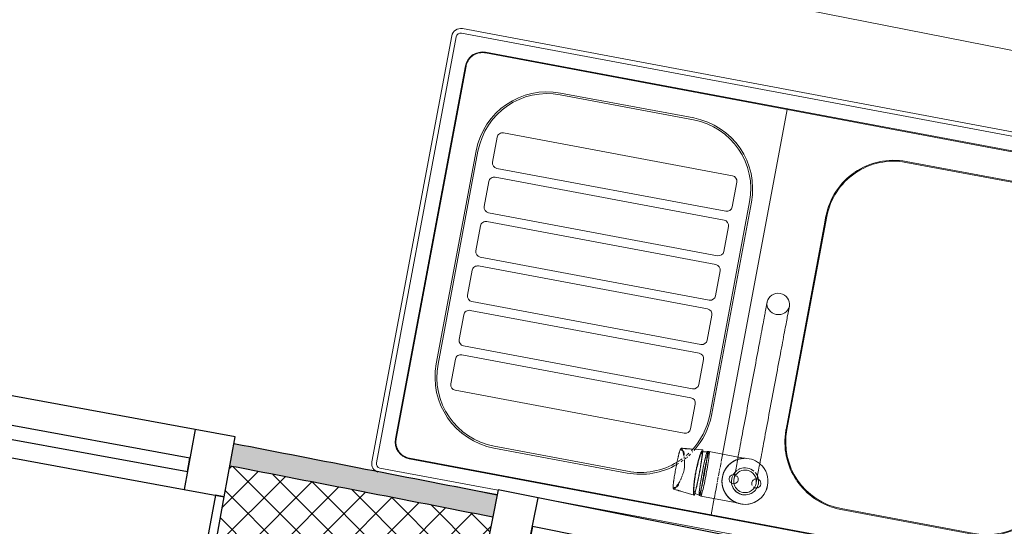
# Model space of a CAD drawing. Header units: millimetres. Extents: x -24070 to 30874, y -36590 to 4541.
# Tile 67 of 91: x 2275 to 3365, y -31427 to -30866. Entities that reach past the tile are written whole.
import ezdxf

# ---------------------------------------------------------------- set-up
doc = ezdxf.new("R2010")
doc.units = ezdxf.units.MM
doc.layers.add('A-GLAZ', color=7, linetype='Continuous', lineweight=25, true_color=0x5c63b1)
for name, color, linetype, lineweight in [('A-WALL', 7, 'Continuous', 25), ('A-WALL-PATT', 7, 'Continuous', 25), ('BATIEMENT', 7, 'Continuous', 18), ('FENETRES', 7, 'Continuous', 25), ('MOBILIER', 7, 'Continuous', 18), ('SANITAIRES', 7, 'Continuous', 18)]:
    doc.layers.add(name, color=color, linetype=linetype, lineweight=lineweight)

# ---------------------------------------------------------------- blocks, each defined once
blk = doc.blocks.new('XXX_VIDE FENETRE - 590-389517-2021_015_1111_DCE_1_50_N0 FINI_PLB_EFS')
at = {"layer": 'A-GLAZ'}
for p, q in [((260.1, -120), (-260.1, -120)), ((-260.1, -120), (-260.1, -135)), ((260.1, -135), (260.1, -120)), ((-260.1, -135), (260.1, -135))]:
    blk.add_line(p, q, dxfattribs=at)
at = {"layer": 'FENETRES'}
for p, q in [((-305.1, 0), (-305.1, -100)), ((-295.1, 0), (-305.1, 0)), ((295.1, 0), (-295.1, 0)), ((-295.1, -100), (-295.1, 0)), ((305.1, 0), (295.1, 0)), ((295.1, 0), (295.1, -100)), ((305.1, -100), (305.1, 0)), ((-305.1, -100), (-295.1, -100)), ((-260.1, -100), (-305.1, -100)), ((-305.1, -100), (-305.1, -167.5)), ((-260.1, -167.5), (-260.1, -100)), ((260.1, -100), (-260.1, -100)), ((260.1, -100), (260.1, -167.5)), ((305.1, -100), (260.1, -100)), ((295.1, -100), (305.1, -100)), ((305.1, -167.5), (305.1, -100)), ((-305.1, -167.5), (-260.1, -167.5)), ((-260.1, -167.5), (260.1, -167.5)), ((260.1, -167.5), (305.1, -167.5))]:
    blk.add_line(p, q, dxfattribs=at)
blk = doc.blocks.new('72_SOUS EVIER - Type A-516873-2021_015_1111_DCE_1_50_N0 FINI_PLB_EFS')
at = {"layer": 'MOBILIER', "color": 8, "true_color": 0x808080}
blk.add_line((-1249.5, -600), (1344.7, -600), dxfattribs=at)
blk = doc.blocks.new('B02_ARC_rvt-1-2021_015_1111_DCE_1_50_N0 FINI_PLB_EFS')
at = {"layer": 'A-WALL-PATT', "lineweight": 5, "true_color": 0xdadada}
h = blk.add_hatch(color=254, dxfattribs=at)
h.paths.add_polyline_path([(7067.4, -32330), (7073.1, -32305.6), (6944.2, -32275.8), (6938.6, -32300.2), (7008.6, -32316.3)])
h.paths.add_polyline_path([(6343.7, -32164.3), (6349.3, -32139.9), (6060.8, -32075.1), (6055.4, -32099.5), (6335.6, -32162.5)])
h.paths.add_polyline_path([(5459.5, -31967.9), (5464.9, -31943.5), (5175.9, -31880.8), (5170.7, -31905.2), (5451.7, -31966.2)])
h.paths.add_polyline_path([(4573.9, -31777.9), (4579.2, -31753.5), (4289.7, -31692.8), (4284.7, -31717.3), (4566.3, -31776.3)])
h.paths.add_polyline_path([(3687, -31594.3), (3692, -31569.8), (3576.1, -31546.3), (3571.3, -31570.9), (3659.8, -31588.8)])
h.paths.add_polyline_path([(3471.3, -31550.7), (3476.1, -31526.2), (3402.2, -31511.3), (3397.3, -31535.8), (3470, -31550.4)])
h.paths.add_polyline_path([(2798.8, -31417.1), (2803.6, -31392.6), (2512.2, -31335.9), (2507.7, -31360.5), (2791.6, -31415.7)])
h.paths.add_polyline_path([(1908.3, -31246.1), (1912.8, -31221.5), (1623.3, -31167.3), (1618.8, -31191.9), (1901.3, -31244.8)])
h.paths.add_polyline_path([(1018.6, -31081.8), (1023.1, -31057.3), (732.1, -31005), (727.7, -31029.6), (1012, -31080.6)])
h.paths.add_polyline_path([(126.8, -30923.8), (131.1, -30899.2), (22.2, -30880.4), (18, -30905), (120.4, -30922.7)])
h.paths.add_polyline_path([(-51, -30893.1), (-46.8, -30868.5), (-160.3, -30849), (-164.5, -30873.7), (-52.9, -30892.8)])
h.paths.add_polyline_path([(-766.2, -30772.2), (-762, -30747.6), (-1053.8, -30699.5), (-1057.8, -30724.2), (-772.3, -30771.2)])
h.paths.add_polyline_path([(-1660.2, -30627.1), (-1656.2, -30602.4), (-1948.4, -30556.4), (-1952.2, -30581.1), (-1666.1, -30626.1)])
h.paths.add_polyline_path([(-2555.3, -30488.3), (-2551.5, -30463.6), (-2843.9, -30419.7), (-2847.5, -30444.4), (-2560.9, -30487.5)])
h.paths.add_polyline_path([(-3451.3, -30356), (-3447.7, -30331.3), (-3740.4, -30289.5), (-3743.9, -30314.3), (-3456.6, -30355.3)])
h.paths.add_polyline_path([(-4348.3, -30230.2), (-4344.8, -30205.4), (-4454.3, -30190.5), (-4457.6, -30215.3), (-4353.3, -30229.5)])
h.paths.add_polyline_path([(-4527, -30205.9), (-4523.7, -30181.1), (-4637.9, -30165.7), (-4641.1, -30190.5), (-4527.2, -30205.9)])
h.paths.add_polyline_path([(-5246.1, -30110.8), (-5242.8, -30086), (-5536.1, -30048.4), (-5539.2, -30073.2), (-5250.9, -30110.2)])
h.paths.add_polyline_path([(-6144.8, -29997.9), (-6141.7, -29973.1), (-6435.3, -29937.6), (-6438.2, -29962.4), (-6149.3, -29997.3)])
h.paths.add_polyline_path([(-7044.2, -29891.4), (-7041.3, -29866.6), (-7335.1, -29833.2), (-7337.9, -29858.1), (-7048.5, -29890.9)])
h.paths.add_polyline_path([(-7944.4, -29791.4), (-7941.7, -29766.6), (-8235.8, -29735.4), (-8238.3, -29760.2), (-7948.4, -29791)])
h.paths.add_polyline_path([(-8845.3, -29697.9), (-8842.8, -29673.1), (-8952.7, -29662.1), (-8955.2, -29687), (-8849.1, -29697.6)])
h.paths.add_polyline_path([(-9024.8, -29680.1), (-9022.4, -29655.2), (-9137, -29643.9), (-9139.4, -29668.8), (-9028.6, -29679.7)])
h.paths.add_polyline_path([(-9746.9, -29610.9), (-9744.5, -29586), (-10039, -29559), (-10041.2, -29583.9), (-9750.3, -29610.6)])
h.paths.add_polyline_path([(-10649, -29530.4), (-10646.8, -29505.5), (-10941.5, -29480.6), (-10943.5, -29505.5), (-10652.2, -29530.1)])
h.paths.add_polyline_path([(-11551.7, -29456.3), (-11549.7, -29431.4), (-11844.5, -29408.7), (-11846.4, -29433.6), (-11554.7, -29456.1)])
h.paths.add_polyline_path([(-12454.9, -29388.8), (-12453.1, -29363.9), (-12748.1, -29343.2), (-12749.7, -29368.2), (-12457.6, -29388.6)])
h.paths.add_polyline_path([(-13358.6, -29327.8), (-13356.9, -29302.8), (-13378.9, -29301.4), (-13380.5, -29326.4), (-13361, -29327.6)])
at = {"layer": 'A-WALL-PATT', "lineweight": 18}
h = blk.add_hatch(dxfattribs=at)
h.set_pattern_fill('FP_1', color=256, style=0, pattern_type=2)
h.set_pattern_definition([(45, (0, 0), (-17.67767, 17.67767), []), (135, (0, 0), (-17.67767, -17.67767), [])])
h.paths.add_polyline_path([(7036.9, -32461.5), (7067.4, -32330), (6938.6, -32300.2), (6908.5, -32431.8), (7003, -32453.6)])
h.paths.add_polyline_path([(6313.7, -32295.9), (6343.7, -32164.3), (6055.4, -32099.5), (6026.3, -32231.3), (6313.3, -32295.8)])
h.paths.add_polyline_path([(5430.4, -32099.8), (5459.5, -31967.9), (5170.7, -31905.2), (5142.5, -32037.3), (5430.1, -32099.7)])
h.paths.add_polyline_path([(4545.8, -31910), (4573.9, -31777.9), (4284.7, -31717.3), (4257.5, -31849.6), (4545.4, -31909.9)])
h.paths.add_polyline_path([(3659.8, -31726.6), (3687, -31594.3), (3571.3, -31570.9), (3545.1, -31703.3), (3647.1, -31724)])
h.paths.add_polyline_path([(3445.1, -31683.1), (3471.3, -31550.7), (3397.3, -31535.8), (3371.1, -31668.2), (3434.3, -31680.9)])
h.paths.add_polyline_path([(2772.5, -31549.5), (2798.8, -31417.1), (2507.7, -31360.5), (2483.4, -31493.3), (2772.2, -31549.5)])
h.paths.add_polyline_path([(1884, -31378.9), (1908.3, -31246.1), (1618.8, -31191.9), (1594.4, -31324.7), (1883.3, -31378.7)])
h.paths.add_polyline_path([(994.2, -31214.6), (1018.6, -31081.8), (727.7, -31029.6), (704.3, -31162.5), (993.9, -31214.6)])
h.paths.add_polyline_path([(103.4, -31056.8), (126.8, -30923.8), (-164.5, -30873.7), (-186.9, -31006.8), (103, -31056.7)])
h.paths.add_polyline_path([(-788.7, -30905.3), (-766.2, -30772.2), (-1057.8, -30724.2), (-1079.3, -30857.4), (-789, -30905.3)])
h.paths.add_polyline_path([(-1681.7, -30760.3), (-1660.2, -30627.1), (-1952.2, -30581.1), (-1972.7, -30714.5), (-1682, -30760.3)])
h.paths.add_polyline_path([(-2575.8, -30621.8), (-2555.3, -30488.3), (-2847.5, -30444.4), (-2867.1, -30578), (-2576.1, -30621.7)])
h.paths.add_polyline_path([(-3470.9, -30489.6), (-3451.3, -30356), (-3743.9, -30314.3), (-3762.5, -30448), (-3471.1, -30489.6)])
h.paths.add_polyline_path([(-4366.9, -30363.9), (-4348.3, -30230.2), (-4641.1, -30190.5), (-4658.8, -30324.4), (-4367.1, -30363.9)])
h.paths.add_polyline_path([(-5263.7, -30244.6), (-5246.1, -30110.8), (-5539.2, -30073.2), (-5555.9, -30207.2), (-5264, -30244.6)])
h.paths.add_polyline_path([(-6161.5, -30131.8), (-6144.8, -29997.9), (-6438.2, -29962.4), (-6453.9, -30096.5), (-6161.7, -30131.8)])
h.paths.add_polyline_path([(-7060, -30025.5), (-7044.2, -29891.4), (-7337.9, -29858.1), (-7352.6, -29992.3), (-7060.2, -30025.5)])
h.paths.add_polyline_path([(-7959.2, -29925.6), (-7944.4, -29791.4), (-8238.3, -29760.2), (-8252, -29894.5), (-7959.4, -29925.6)])
h.paths.add_polyline_path([(-8859.1, -29832.2), (-8845.3, -29697.9), (-9139.4, -29668.8), (-9152.3, -29803.2), (-8859.3, -29832.2)])
h.paths.add_polyline_path([(-9759.7, -29745.3), (-9746.9, -29610.9), (-10041.2, -29583.9), (-10053, -29718.4), (-9759.8, -29745.3)])
h.paths.add_polyline_path([(-10660.9, -29664.9), (-10649, -29530.4), (-10943.5, -29505.5), (-10954.4, -29640.1), (-10661, -29664.9)])
h.paths.add_polyline_path([(-11562.6, -29590.9), (-11551.7, -29456.3), (-11846.4, -29433.6), (-11856.3, -29568.2), (-11562.7, -29590.9)])
h.paths.add_polyline_path([(-12464.9, -29523.4), (-12455, -29388.8), (-12749.7, -29368.2), (-12758.7, -29502.9), (-12465, -29523.4)])
h.paths.add_polyline_path([(-13367.6, -29462.5), (-13358.6, -29327.8), (-13405.4, -29324.8), (-13413.8, -29459.5), (-13367.7, -29462.5)])
at = {"layer": 'A-WALL'}
blk.add_arc((-21392, -154971), 125899.8, 78.922131, 79.057072, dxfattribs=at)
at = {"layer": 'BATIEMENT', "lineweight": 25}
blk.add_arc((-21392, -154971), 125924.8, 78.922103, 79.05718, dxfattribs=at)
at = {"layer": 'FENETRES', "lineweight": 18}
for p, rotation in [((2183.3, -31437.8), 169.6030480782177), ((3071.4, -31610.6), 168.7797790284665)]:
    blk.add_blockref('XXX_VIDE FENETRE - 590-389517-2021_015_1111_DCE_1_50_N0 FINI_PLB_EFS', p, dxfattribs=dict(at, rotation=rotation))
at = {"layer": 'MOBILIER', "lineweight": 18, "rotation": 168.8099662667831}
blk.add_blockref('72_SOUS EVIER - Type A-516873-2021_015_1111_DCE_1_50_N0 FINI_PLB_EFS', (2224.7, -31284.8), dxfattribs=at)
blk = doc.blocks.new('BC_Generic_Sink_LOD400 - Generic Sink - 800 x 500 x 140-732738-2021_015_1111_DCE_1_50_N0 FINI_PLB_EFS')
at = {"layer": 'SANITAIRES', "color": 160, "true_color": 0x3333ff}
for p, q in [((-400, -240), (-400, 240)), ((-390, 250), (-253.5, 250)), ((256.9, 250), (319.6, 250)), ((400, 240), (400, -240)), ((20, 209.2), (20, 201.7)), ((20, 201.3), (20, 198.8)), ((20, 198.8), (20, 192.5)), ((120, 200), (270, 200)), ((-120, 196), (-270, 196)), ((20, 191.6), (20, 190.2)), ((20, 189.8), (20, 185.5)), ((20, 184.5), (20, 180.2)), ((20, 179.9), (20, 178.2)), ((20, 177.8), (20, 176)), ((20, 174.9), (20, 171.2)), ((20, 171.2), (20, 169.3)), ((20, 168.3), (20, 160.8)), ((-346, 120), (-346, -120)), ((-44, -113.5), (-44, 120)), ((40, -120), (40, 120)), ((350, 120), (350, -120)), ((-44, -120), (-44, -113.8)), ((-270, -196), (-120, -196)), ((270, -200), (120, -200)), ((390, -250), (-390, -250))]:
    blk.add_line(p, q, dxfattribs=at)
at = {"layer": 'SANITAIRES', "color": 5, "true_color": 0x0000ff}
for p, q in [((-400, -240), (-400, 240)), ((-395, 240), (-395, -240)), ((-390, 250), (-253.5, 250)), ((225, 245), (-390, 245)), ((390, 245), (256.8, 245)), ((256.9, 250), (319.6, 250)), ((395, -240), (395, 240)), ((400, 240), (400, -240)), ((-360, 229), (360, 229)), ((20, 228.2), (-360, 228.2)), ((360, 228.3), (20, 228.2)), ((20, 228.2), (20, 209.7)), ((-379, 210), (-379, -210)), ((-378.2, 210), (-378.2, -210)), ((378.3, -210), (378.3, 210)), ((379, -210), (379, 210)), ((270, 198), (120, 198)), ((-270, 195), (-120, 195)), ((20, 160.3), (20, -228.2)), ((-345, -120), (-345, 120)), ((-45, 120), (-45, -120)), ((42, 120), (42, -120)), ((348, -120), (348, 120)), ((-120, -195), (-270, -195)), ((120, -198), (270, -198)), ((-360, -228.2), (20, -228.2)), ((20, -228.2), (360, -228.3)), ((-360, -229), (360, -229)), ((-390, -245), (390, -245)), ((390, -250), (-390, -250))]:
    blk.add_line(p, q, dxfattribs=at)
at = {"layer": 'SANITAIRES', "color": 171, "true_color": 0x5b5bff}
for p, q in [((66, 145), (324, 145)), ((60, 111), (60, 139)), ((330, 139), (330, 111)), ((324, 105), (66, 105)), ((60, 61), (60, 89)), ((66, 95), (324, 95)), ((330, 89), (330, 61)), ((324, 55), (66, 55)), ((66, 45), (324, 45)), ((60, 11), (60, 39)), ((330, 39), (330, 11)), ((324, 5), (66, 5)), ((66, -5), (324, -5)), ((60, -39), (60, -11)), ((330, -11), (330, -39)), ((324, -45), (66, -45)), ((60, -89), (60, -61)), ((66, -55), (324, -55)), ((330, -61), (330, -89)), ((324, -95), (66, -95)), ((66, -105), (324, -105)), ((60, -139), (60, -111)), ((330, -111), (330, -139)), ((324, -145), (66, -145))]:
    blk.add_line(p, q, dxfattribs=at)
at = {"layer": 'SANITAIRES', "color": 160, "true_color": 0x3333ff}
for centre, radius, start, end in [((-390, 240), 10, 90, 180), ((390, 240), 10, 0, 81.8829), ((-360, 210), 18.2, 90, 180), ((-10, 185), 15, 18.968, 135), ((120, 120), 80, 90, 131.1221), ((270, 120), 80, 360, 90), ((-270, 120), 76, 112.9773, 134.8532), ((-270, 120), 76, 90, 112.5), ((-120, 120), 76, 66.7913, 90), ((-120, 120), 76, 45, 66.3441), ((-10, 185), 15, 137.9188, 163.0133), ((-10, 185), 15, 198.968, 214.0503), ((-10, 185), 15, 325.9539, 343.0133), ((120, 120), 80, 136.1344, 136.7459), ((120, 120), 80, 135, 135.7204), ((120, 120), 78, 135.1834, 136.915), ((120, 120), 78, 133.1075, 134.6171), ((-270, 120), 76, 135.1468, 157.0227), ((-120, 120), 76, 22.8109, 44.4571), ((120, 120), 80, 146.5919, 147.2107), ((120, 120), 78, 143.3418, 144.0454), ((120, 120), 78, 142.4707, 143.086), ((120, 120), 80, 148.5838, 180), ((-270, 120), 76, 157.5, 180), ((-120, 120), 76, 0.9493, 22.5), ((-120, 120), 76, 360, 0.7458), ((-270, -120), 76, 180, 202.5), ((-120, -120), 76, 337.5, 0), ((120, -120), 80, 180, 270), ((270, -120), 80, 270, 360), ((-270, -120), 76, 202.9773, 224.8532), ((-120, -120), 76, 315.1659, 337.1583), ((-270, -120), 76, 225.1468, 247.0227), ((-120, -120), 76, 270, 315), ((-270, -120), 76, 247.5, 270), ((-360, -210), 18.2, 180, 270), ((-390, -240), 10, 180, 270), ((390, -240), 10, 270, 360)]:
    blk.add_arc(centre, radius, start, end, dxfattribs=at)
at = {"layer": 'SANITAIRES', "color": 5, "true_color": 0x0000ff}
for centre, radius, start, end in [((-390, 240), 10, 90, 180), ((-390, 240), 5, 90, 180), ((390, 240), 5, 0, 90), ((390, 240), 10, 0, 81.8829), ((-360, 210), 19, 90, 180), ((360, 210), 19, 360, 90), ((120, 120), 78, 90, 132.3232), ((270, 120), 78, 360, 90), ((-270, 120), 75, 90, 180), ((-120, 120), 75, 360, 90), ((120, 120), 78, 141.0944, 142.0522), ((120, 120), 78, 146.9076, 180), ((-270, -120), 75, 180, 270), ((-120, -120), 75, 270, 0), ((120, -120), 78, 180, 270), ((270, -120), 78, 270, 360), ((-360, -210), 19, 180, 270), ((360, -210), 19, 270, 360), ((-390, -240), 10, 180, 270), ((-390, -240), 5, 180, 270), ((390, -240), 10, 270, 360), ((390, -240), 5, 270, 360)]:
    blk.add_arc(centre, radius, start, end, dxfattribs=at)
at = {"layer": 'SANITAIRES', "color": 171, "true_color": 0x5b5bff}
for centre, radius, start, end in [((-10, 185), 15, 45, 135), ((-10, 185), 15, 165.9328, 180), ((-10, 185), 15, 137.9188, 163.0133), ((-10, 185), 15, 18.968, 45), ((-10, 185), 15, 14.2333, 18.968), ((-10, 185), 15, 0.0023, 13.7395), ((-10, 185), 15, 180.0023, 193.7395), ((-10, 185), 15, 195, 198.968), ((-10, 185), 15, 198.968, 214.0503), ((-10, 185), 15, 214.0503, 231.5145), ((-10, 185), 15, 317.9188, 325.9539), ((-10, 185), 15, 325.9539, 343.0133), ((-10, 185), 15, 345.9328, 0), ((120, 120), 80, 131.9792, 132.4542), ((120, 120), 80, 131.1221, 131.6237), ((-10, 185), 15, 240, 270), ((-10, 185), 15, 270.0023, 302.8352), ((-10, 185), 15, 302.9121, 305.4813), ((-10, 185), 15, 308.49, 315), ((120, 120), 80, 142.6255, 144.5798), ((120, 120), 80, 140.4291, 141.3899), ((120, 120), 80, 138.7754, 139.9151), ((66, 139), 6, 90, 180), ((324, 139), 6, 0, 90), ((66, 111), 6, 180, 270), ((324, 111), 6, 270, 0), ((66, 89), 6, 90, 180), ((324, 89), 6, 0, 90), ((66, 61), 6, 180, 270), ((324, 61), 6, 270, 0), ((66, 39), 6, 90, 180), ((324, 39), 6, 0, 90), ((66, 11), 6, 180, 270), ((324, 11), 6, 270, 0), ((66, -11), 6, 90, 180), ((324, -11), 6, 0, 90), ((66, -39), 6, 180, 270), ((324, -39), 6, 270, 0), ((66, -61), 6, 90, 180), ((324, -61), 6, 0, 90), ((66, -89), 6, 180, 270), ((324, -89), 6, 270, 315), ((324, -89), 6, 315, 0), ((66, -111), 6, 90, 180), ((324, -111), 6, 0, 90), ((66, -139), 6, 180, 270), ((324, -139), 6, 270, 0)]:
    blk.add_arc(centre, radius, start, end, dxfattribs=at)
at = {"layer": 'SANITAIRES', "color": 171, "true_color": 0x7b7bff}
for start, end in [(165.9328, 180), (14.2333, 18.968), (0.0023, 13.7395), (180.0023, 193.7395), (195, 198.968), (214.0503, 231.5145), (317.9188, 325.9539), (345.9328, 360), (240, 270), (270.0023, 302.8352), (302.9121, 305.4813), (308.49, 315)]:
    blk.add_arc((-10, 185), 15, start, end, dxfattribs=at)
at = {"layer": 'SANITAIRES', "color": 160, "true_color": 0x3333ff}
for points in [[(371.4, 224.3), (369.8, 225.6), (366.2, 227.6), (362.1, 228.3), (360, 228.3)], [(378.3, 210), (378.3, 211.4), (378, 214.1), (376.7, 218), (375.2, 220.4), (374.3, 221.4)], [(374.3, -221.4), (375.2, -220.4), (375.9, -219.2), (376.5, -217.9)], [(376.5, -217.9), (376.8, -217.3), (377.3, -216.1), (377.7, -214.8), (377.9, -214.1)], [(377.9, -214.1), (378.2, -212.8), (378.3, -211.4), (378.3, -210)], [(360, -228.3), (361.4, -228.3), (364.1, -228), (366.7, -227.1), (368, -226.5)], [(368, -226.5), (369.2, -225.9), (370.4, -225.2), (371.4, -224.3)]]:
    blk.add_open_spline(points, degree=3, dxfattribs=at)
at = {"layer": 'SANITAIRES', "color": 5, "true_color": 0x0000ff}
for points in [[(374.3, 221.4), (373.5, 222.5), (372.5, 223.5), (371.4, 224.3)], [(371.4, -224.3), (372.5, -223.5), (373.5, -222.5), (374.3, -221.4)]]:
    blk.add_open_spline(points, degree=3, dxfattribs=at)
blk = doc.blocks.new('POR_Okyris_D0580_BIM_FR - Type1-752642-2021_015_1111_DCE_1_50_N0 FINI_PLB_EFS')
at = {"layer": 'SANITAIRES'}
for p, q in [((45, 25), (6.5, 25)), ((47, 24.7), (45, 25)), ((47, 24.4), (51.1, 23.7)), ((51.1, 23.7), (52.6, 23.2)), ((75.7, 23.1), (52.6, 25.5)), ((12.3, -25), (45, -25)), ((45, -25), (47, -24.7)), ((47, -24.4), (51.1, -23.7)), ((51.1, -23.7), (52.6, -23.2)), ((52.6, -25.5), (75.7, -23.1)), ((-12.5, -190.1), (-12.5, -199.8)), ((12.5, -199.8), (12.5, -190.1))]:
    blk.add_line(p, q, dxfattribs=at)
at = {"layer": 'SANITAIRES', "color": 250, "true_color": 0x333333}
for p, q in [((73.6, 20.4), (73.3, 20.1)), ((75.2, 21), (74.8, 20.9)), ((74.8, -20.9), (75.2, -21)), ((6.5, -25), (12.1, -25))]:
    blk.add_line(p, q, dxfattribs=at)
at = {"layer": 'SANITAIRES', "flags": 128}
for points in [[(64.5, 24.3), (65.6, 24.1), (66.8, 24), (67.9, 23.9), (69, 23.8), (70.2, 23.7), (71.3, 23.5), (72.4, 23.4), (73.6, 23.3), (74.7, 23.2), (75.8, 23.1)], [(73.3, 20.1), (72.9, 19.8), (72.6, 19.5), (72.4, 19.1), (72.1, 18.7), (71.9, 18.2), (71.8, 17.8), (71.7, 17.3), (71.6, 16.9), (71.5, 16.4)], [(74.8, 20.9), (74.4, 20.8), (74, 20.6), (73.6, 20.4)], [(76.9, 21.1), (76.5, 21.1), (76, 21.1), (75.6, 21), (75.2, 21)], [(76.8, 21.7), (76.8, 21.4), (76.9, 21.1)], [(76.9, 21.1), (77.1, 20), (77.3, 19)], [(77.3, 19), (77.3, 18.9), (77.3, 18.8)], [(-12.5, 0), (-12.5, -0.1), (-12.5, -0.3), (-12.5, -0.7), (-12.5, -1.3), (-12.5, -2), (-12.5, -2.8), (-12.5, -3.8), (-12.5, -5), (-12.5, -6.3), (-12.5, -7.7), (-12.5, -9.3), (-12.5, -11.1), (-12.5, -13), (-12.5, -15), (-12.5, -17.1), (-12.5, -19.4), (-12.5, -21.8), (-12.5, -24.3), (-12.5, -27), (-12.5, -29.7), (-12.5, -32.6), (-12.5, -35.6), (-12.5, -38.6), (-12.5, -41.8), (-12.5, -45.1), (-12.5, -48.4), (-12.5, -51.8), (-12.5, -55.3), (-12.5, -58.9), (-12.5, -62.5), (-12.5, -66.2), (-12.5, -69.9), (-12.5, -73.7), (-12.5, -77.5), (-12.5, -81.3), (-12.5, -85.2), (-12.5, -89.1), (-12.5, -93), (-12.5, -96.9), (-12.5, -100.9), (-12.5, -104.8), (-12.5, -108.7), (-12.5, -112.6), (-12.5, -116.4), (-12.5, -120.3), (-12.5, -124.1), (-12.5, -127.8), (-12.5, -131.5), (-12.5, -135.2), (-12.5, -138.8), (-12.5, -142.3), (-12.5, -145.8), (-12.5, -149.2), (-12.5, -152.5), (-12.5, -155.7), (-12.5, -158.8), (-12.5, -161.8), (-12.5, -164.7), (-12.5, -167.6), (-12.5, -170.3), (-12.5, -172.9), (-12.5, -175.3), (-12.5, -177.7), (-12.5, -179.9), (-12.5, -182), (-12.5, -183.9), (-12.5, -185.7), (-12.5, -187.4), (-12.5, -189), (-12.5, -190.1)], [(12.5, -190.1), (12.5, -188.7), (12.5, -187.1), (12.5, -185.4), (12.5, -183.6), (12.5, -181.6), (12.5, -179.5), (12.5, -177.2), (12.5, -174.9), (12.5, -172.4), (12.5, -169.8), (12.5, -167), (12.5, -164.2), (12.5, -161.3), (12.5, -158.2), (12.5, -155.1), (12.5, -151.8), (12.5, -148.5), (12.5, -145.1), (12.5, -141.7), (12.5, -138.1), (12.5, -134.5), (12.5, -130.8), (12.5, -127.1), (12.5, -123.4), (12.5, -119.6), (12.5, -115.7), (12.5, -111.8), (12.5, -108), (12.5, -104), (12.5, -100.1), (12.5, -96.2), (12.5, -92.3), (12.5, -88.4), (12.5, -84.5), (12.5, -80.6), (12.5, -76.8), (12.5, -73), (12.5, -69.2), (12.5, -65.5), (12.5, -61.8), (12.5, -58.2), (12.5, -54.6), (12.5, -51.2), (12.5, -47.8), (12.5, -44.4), (12.5, -41.2), (12.5, -38), (12.5, -35), (12.5, -32), (12.5, -29.2), (12.5, -26.5), (12.5, -23.8), (12.5, -21.3), (12.5, -19), (12.5, -16.7), (12.5, -14.6), (12.5, -12.6), (12.5, -10.7), (12.5, -9), (12.5, -7.5), (12.5, -6), (12.5, -4.7), (12.5, -3.6), (12.5, -2.6), (12.5, -1.8), (12.5, -1.1), (12.5, -0.6), (12.5, -0.3), (12.5, -0.1), (12.5, 0)], [(71.5, -16.4), (71.6, -16.9), (71.7, -17.3), (71.8, -17.8), (71.9, -18.2), (72.1, -18.7), (72.4, -19.1), (72.6, -19.5), (72.9, -19.8), (73.3, -20.1)], [(73.3, -20.1), (73.6, -20.4), (74, -20.6), (74.4, -20.8), (74.8, -20.9)], [(75.2, -21), (75.6, -21), (76, -21.1), (76.5, -21.1), (76.9, -21.1)], [(76.9, -21.1), (76.8, -21.4), (76.8, -21.7)], [(77.3, -19), (77.1, -20), (76.9, -21.1)], [(77.3, -18.8), (77.3, -18.9), (77.3, -19)], [(75.8, -23.1), (74.7, -23.2), (73.6, -23.3), (72.4, -23.4), (71.3, -23.5), (70.2, -23.7), (69, -23.8), (67.9, -23.9), (66.8, -24), (65.6, -24.1), (64.5, -24.3)]]:
    blk.add_lwpolyline(points, dxfattribs=at)
at = {"layer": 'SANITAIRES'}
for start, end in [(0, 180), (180, 238.9959), (300.7814, 0)]:
    blk.add_arc((0, 0), 25.5, start, end, dxfattribs=at)
at = {"layer": 'SANITAIRES', "color": 250, "true_color": 0x333333}
for centre, radius, start, end in [((0, 0), 25.5, 40.713, 180), ((0, 0), 12.5, 90, 270), ((0, 0), 12.5, 27.2999, 90), ((0, 0), 25.5, 360, 35.0282), ((0, 0), 25.5, 180, 238.9959), ((-12.7, 0), 5, 120, 180), ((-12.7, 0), 5, 120, 180), ((-12.7, 0), 5, 90, 115.9241), ((-12.7, 0), 5, 64.8457, 115.9241), ((-12.7, 0), 5, 64.8457, 75), ((-12.7, 0), 5, 17.7327, 39.6101), ((-12.7, 0), 5, 17.7327, 39.6101), ((-12.7, 0), 5, 0, 15), ((-12.7, 0), 5, 360, 15), ((0, 0), 12.5, 308.2543, 26.3147), ((12.7, 0), 5, 165, 180), ((12.7, 0), 5, 165, 180), ((12.7, 0), 5, 120, 162.2673), ((12.7, 0), 5, 120, 162.2673), ((12.7, 0), 5, 64.0759, 113.4267), ((12.7, 0), 5, 64.0759, 113.4267), ((12.7, 0), 5, 0, 60), ((12.7, 0), 5, 360, 60), ((0, 0), 25.5, 326.3524, 360), ((-12.7, 0), 5, 180, 240), ((-12.7, 0), 5, 180, 240), ((-12.7, 0), 5, 244.0759, 270), ((-12.7, 0), 5, 244.0759, 270), ((-12.7, 0), 5, 300, 309.5199), ((-12.7, 0), 5, 300, 309.5199), ((-12.7, 0), 5, 315, 357.8079), ((-12.7, 0), 5, 315, 357.8079), ((0, 0), 12.5, 270, 306.4937), ((12.7, 0), 5, 182.1921, 225), ((12.7, 0), 5, 182.1921, 225), ((12.7, 0), 5, 230.4801, 240), ((12.7, 0), 5, 230.4801, 240), ((12.7, 0), 5, 270, 295.9241), ((12.7, 0), 5, 270, 295.9241), ((12.7, 0), 5, 300, 0), ((12.7, 0), 5, 300, 360), ((0, 0), 25.5, 300.7814, 319.6443), ((0, 0), 25.5, 238.9959, 247.3317), ((0, 0), 25.5, 247.4666, 292.6683), ((0, 0), 25.5, 294.0159, 300.7814)]:
    blk.add_arc(centre, radius, start, end, dxfattribs=at)
at = {"layer": 'SANITAIRES', "color": 251, "true_color": 0x5b5b5b}
for centre, radius, start, end in [((0, 0), 25.5, 37.7897, 39.8645), ((-12.7, 0), 5, 75, 90), ((-12.7, 0), 5, 275.5836, 292.7414), ((-12.7, 0), 5, 275.5836, 292.7414), ((12.7, 0), 5, 255, 264.4164), ((0, 0), 25.5, 319.6443, 324), ((0, 0), 25.5, 238.9959, 247.3317), ((0, 0), 25.5, 247.4666, 292.6683), ((0, 0), 25.5, 294.0159, 300.7814)]:
    blk.add_arc(centre, radius, start, end, dxfattribs=at)
at = {"layer": 'SANITAIRES', "color": 8, "true_color": 0x7b7b7b}
blk.add_arc((12.7, 0), 5, 255, 264.4164, dxfattribs=at)
at = {"layer": 'SANITAIRES'}
for centre, major_axis, ratio, start_param, end_param in [((45, 0), (0, 25), 0.052336, 6.108652, 7.853982), ((47, 0), (0, 24.7), 0.052336, 6.029212, 7.853982), ((47, 0), (0, 24.4), 0.052336, 0, 1.570649), ((47, 0), (0, 24.4), 0.052336, 6.165906, 6.283185), ((75.5, -2.9), (0.2, 26), 0.074073, 6.217986, 6.253157), ((45, 0), (0, 25), 0.052336, 5.338752, 5.40293), ((-268.1, 51.4), (-344.9, 30), 0.061998, 3.159684, 3.163793), ((45, 0), (0, 25), 0.052336, 1.570796, 3.316126), ((47, 0), (0, 24.7), 0.052336, 1.570796, 3.395737), ((47, 0), (0, 24.4), 0.052336, 1.570796, 2.090302), ((47, 0), (0, 24.4), 0.052336, 2.12316, 3.141593), ((45, 0), (0, 25), 0.052336, 4.021697, 4.08601), ((-268.1, -51.3), (344.9, 30), 0.061999, 6.26099, 6.265099), ((47, 0), (0, 24.4), 0.052336, 3.141593, 3.258872), ((75.5, 2.9), (-0.2, 26), 0.074073, 3.171621, 3.206792), ((0, -199.8), (12.5, 0), 0.939693, 3.141593, 4.712389), ((0, -199.8), (-12.5, 0), 0.939693, 1.570796, 3.141593)]:
    blk.add_ellipse(centre, major_axis=major_axis, ratio=ratio, start_param=start_param, end_param=end_param, dxfattribs=at)
at = {"layer": 'SANITAIRES', "color": 250, "true_color": 0x333333}
for centre, major_axis, ratio, start_param, end_param in [((45, 0), (0, 25), 0.052336, 5.822638, 6.050545), ((47, 0), (0, 24.4), 0.052336, 5.654867, 6.119552), ((47, 0), (0, 24.7), 0.052336, 5.759587, 5.968625), ((45, 0), (0, 25), 0.052336, 5.410521, 5.750821), ((45, 0), (0, 25), 0.052336, 5.23857, 5.338752), ((45, 0), (0, 25), 0.052336, 4.712389, 5.215926), ((47, 0), (0, 24.7), 0.052336, 5.434266, 5.751339), ((47, 0), (0, 24.4), 0.052336, 5.15277, 5.646303), ((47, 0), (0, 24.7), 0.052336, 5.135356, 5.410521), ((47, 0), (0, 24.4), 0.052336, 3.997946, 5.151), ((47, 0), (0, 24.7), 0.052336, 5.078552, 5.133585), ((47, 0), (0, 24.7), 0.052336, 4.712389, 5.061455), ((45, 0), (0, 25), 0.052336, 4.224138, 4.692655), ((47, 0), (0, 24.7), 0.052336, 4.038042, 4.712389), ((45, 0), (0, 25), 0.052336, 3.673979, 3.84953), ((47, 0), (0, 24.4), 0.052336, 2.094395, 2.12316), ((45, 0), (0, 25), 0.052336, 3.877228, 4.014257), ((45, 0), (0, 25), 0.052336, 4.08601, 4.172436), ((47, 0), (0, 24.4), 0.052336, 3.305226, 3.769911), ((47, 0), (0, 24.7), 0.052336, 3.456298, 3.665191), ((47, 0), (0, 24.7), 0.052336, 3.673511, 4.014257), ((47, 0), (0, 24.4), 0.052336, 3.778475, 3.99052), ((45, 0), (0, 25), 0.052336, 3.322712, 3.602188), ((0, -199.8), (-12.5, 0), 0.939693, 4.712389, 6.283185), ((0, -199.8), (-12.5, 0), 0.939693, 3.141593, 4.712389)]:
    blk.add_ellipse(centre, major_axis=major_axis, ratio=ratio, start_param=start_param, end_param=end_param, dxfattribs=at)
at = {"layer": 'SANITAIRES'}
for points, knots in [([(7.3, 24.4), (6.9, 24.6), (6.1, 24.8), (5.3, 24.9), (4.8, 25), (4.6, 25.1), (4.5, 25.1), (4.5, 25.1), (4.5, 25.1), (4.5, 25.1), (4.5, 25.1), (4.8, 25), (5.3, 24.9), (5.7, 24.9), (5.9, 24.8), (6.1, 24.8), (6.3, 24.7), (6.5, 24.7), (6.9, 24.5), (7.6, 24.3), (8.6, 24), (10.1, 23.4), (12, 22.5), (13.8, 21.4), (14.9, 20.7), (15.7, 20.1), (16.3, 19.6), (16.6, 19.3)], [0.3636364, 0.3636364, 0.3636364, 0.3636364, 0.3863636, 0.4090909, 0.4318182, 0.4431818, 0.4488636, 0.4545455, 0.4602273, 0.4659091, 0.4772727, 0.5, 0.5227273, 0.5340909, 0.5397727, 0.5454545, 0.5511364, 0.5568182, 0.5681818, 0.5909091, 0.6136364, 0.6363636, 0.6818182, 0.7045455, 0.7159091, 0.7272727, 0.7386364, 0.7386364, 0.7386364, 0.7386364]), ([(16.4, 19.5), (16.1, 19.8), (15.4, 20.4), (14.4, 21.1), (13.4, 21.7), (12.1, 22.4), (10.5, 23.3), (9, 23.9), (8.3, 24.1), (8, 24.2)], [0.25, 0.25, 0.25, 0.25, 0.2613636, 0.2727273, 0.2840909, 0.2954545, 0.3181818, 0.3409091, 0.3518952, 0.3518952, 0.3518952, 0.3518952]), ([(51.2, 0), (51.2, 1.9), (51.3, 5.5), (51.4, 12.6), (51.7, 19.3), (52, 23.4), (52.3, 25.1), (52.4, 25.4), (52.5, 25.5)], [0, 0, 0, 0, 0.142857, 0.285714, 0.571429, 0.785714, 0.892857, 1, 1, 1, 1]), ([(71.8, 23.3), (70.8, 23.5), (68.5, 23.8), (65.9, 24.1), (64.5, 24.2)], [0, 0, 0, 0, 0.444444, 1, 1, 1, 1]), ([(74.8, 22.1), (74.6, 21.7), (74.3, 21.1), (73.9, 20.4), (73.9, 20.3)], [-1, -1, -1, -1, -0.85, -0.8418051, -0.8418051, -0.8418051, -0.8418051]), ([(25.5, 0), (25.5, 0.7), (25.4, 2.1), (25.2, 4), (24.9, 5.6), (24.6, 6.6), (24.5, 7.2), (24.3, 7.6), (24.2, 8), (24, 8.6), (23.7, 9.4), (23.2, 10.5), (22.6, 11.9), (21.8, 13.2), (21.3, 14.1), (21.1, 14.4)], [0, 0, 0, 0, 0.0227273, 0.0454545, 0.0681818, 0.0795455, 0.0852273, 0.0909091, 0.0965909, 0.1022727, 0.1136364, 0.1363636, 0.1590909, 0.1818182, 0.1912682, 0.1912682, 0.1912682, 0.1912682]), ([(21.3, 14), (21.7, 13.5), (22.2, 12.6), (22.7, 11.7), (23, 11.1), (23.1, 10.8), (23.2, 10.7)], [0.80044228, 0.80044228, 0.80044228, 0.80044228, 0.81818182, 0.82954545, 0.84090909, 0.84614721, 0.84614721, 0.84614721, 0.84614721]), ([(73.4, 19.2), (73.2, 18.9), (72.9, 18.1), (72.3, 16.7), (71.8, 15.4), (71.4, 14.5), (71.3, 14.2)], [-0.7642265, -0.7642265, -0.7642265, -0.7642265, -0.7, -0.625, -0.55, -0.5070973, -0.5070973, -0.5070973, -0.5070973]), ([(77.3, 18.8), (77.3, 18.7), (77.4, 18.4), (77.5, 17.4), (77.5, 16.2), (77.6, 15.1), (77.7, 13.9), (77.7, 12.6), (77.8, 11.1), (77.8, 9.1), (77.9, 7.5), (77.9, 6.4)], [0, 0, 0, 0, 0.166667, 0.333333, 0.416667, 0.5, 0.583333, 0.666667, 0.75, 0.833333, 1, 1, 1, 1]), ([(23.7, 9.4), (23.8, 9.1), (24, 8.6), (24.2, 7.9), (24.4, 7.5), (24.5, 7.1), (24.6, 6.7), (24.7, 6.4), (24.7, 6.1), (24.8, 6.1)], [0.86933158, 0.86933158, 0.86933158, 0.86933158, 0.88636364, 0.89772727, 0.90340909, 0.90909091, 0.91477273, 0.92045455, 0.92329251, 0.92329251, 0.92329251, 0.92329251]), ([(24.9, 5.6), (24.9, 5.6), (25, 5), (25.2, 3.8), (25.5, 1.9), (25.5, 0.7), (25.5, 0)], [0.92933824, 0.92933824, 0.92933824, 0.92933824, 0.93181818, 0.95454545, 0.97727273, 1, 1, 1, 1]), ([(21.3, -14.1), (21.6, -13.6), (22.1, -12.8), (22.6, -11.8), (23.1, -10.8), (23.6, -9.7), (24, -8.6), (24.3, -7.8), (24.4, -7.3), (24.5, -6.9), (24.7, -6.5), (24.8, -6), (25, -5), (25.3, -3.6), (25.5, -1.8), (25.5, -0.6), (25.5, 0)], [0.8187938, 0.8187938, 0.8187938, 0.8187938, 0.8333333, 0.84375, 0.8541667, 0.875, 0.8958333, 0.90625, 0.9114583, 0.9166667, 0.921875, 0.9270833, 0.9375, 0.9583333, 0.9791667, 1, 1, 1, 1]), ([(25.5, 0), (25.5, -0.6), (25.5, -1.8), (25.3, -3.5), (25.1, -4.8), (24.9, -5.7), (24.7, -6.2), (24.6, -6.5), (24.6, -6.9), (24.4, -7.3), (24.2, -8), (23.9, -8.9), (23.5, -10), (22.8, -11.5), (22.1, -12.8), (21.6, -13.6), (21.5, -13.7)], [0, 0, 0, 0, 0.0208333, 0.0416667, 0.0625, 0.0729167, 0.078125, 0.0833333, 0.0885417, 0.09375, 0.1041667, 0.125, 0.1458333, 0.1666667, 0.1875, 0.1912698, 0.1912698, 0.1912698, 0.1912698]), ([(77.9, -6.4), (77.9, -7.5), (77.8, -9.7), (77.7, -12.1), (77.7, -13.9), (77.6, -15.1), (77.5, -16.2), (77.5, -17.4), (77.4, -18.4), (77.3, -18.7), (77.3, -18.8)], [0, 0, 0, 0, 0.166667, 0.333333, 0.416667, 0.5, 0.583333, 0.666667, 0.833333, 1, 1, 1, 1]), ([(12.1, -22.4), (12.2, -22.4), (12.8, -22.1), (13.6, -21.6), (14.6, -20.9), (15.1, -20.6), (15.4, -20.4)], [0.70040178, 0.70040178, 0.70040178, 0.70040178, 0.70833333, 0.72916667, 0.73958333, 0.75, 0.75, 0.75, 0.75]), ([(15.5, -20.3), (15.4, -20.4), (14.6, -20.9), (13.6, -21.6), (12.6, -22.2), (12.3, -22.4)], [0.26722162, 0.26722162, 0.26722162, 0.26722162, 0.27083333, 0.29166667, 0.30216706, 0.30216706, 0.30216706, 0.30216706]), ([(72.1, -16.2), (72.2, -16.6), (72.7, -17.7), (73.1, -18.7), (73.4, -19.2)], [-0.4030346, -0.4030346, -0.4030346, -0.4030346, -0.3333333, -0.2339405, -0.2339405, -0.2339405, -0.2339405]), ([(64.5, -24.2), (65.7, -24.1), (68.3, -23.8), (70.6, -23.5), (71.8, -23.3)], [0, 0, 0, 0, 0.444444, 1, 1, 1, 1])]:
    blk.add_open_spline(points, degree=3, knots=knots, dxfattribs=at)
at = {"layer": 'SANITAIRES', "color": 250, "true_color": 0x333333}
for points in [[(52, 20.1), (52.1, 21.1), (52.2, 21.9), (52.3, 22.4)], [(53, 25.1), (52.8, 25.5), (52.6, 25.6), (52.5, 25.5)], [(52.5, 25.5), (52.5, 25.5), (52.5, 25.5), (52.5, 25.5)], [(52.6, 23.2), (52.6, 23.2), (52.6, 23.2), (52.6, 23.2)], [(18.6, 17.4), (18.9, 17.2), (19.1, 16.9), (19.4, 16.6)], [(19.6, 16.3), (20, 15.8), (20.4, 15.3), (20.7, 14.9)], [(51.7, 15.6), (51.8, 17.1), (51.9, 18.4), (51.9, 19.5)], [(53.8, 19.9), (54, 19), (54.2, 17.9), (54.3, 16.6)], [(54.7, 16.8), (54.6, 18.1), (54.4, 19.3), (54.3, 20.3)], [(54.4, 16.2), (54.5, 15.3), (54.6, 14.2), (54.7, 13.1)], [(54.7, 12.8), (54.8, 12.4), (54.8, 11.9), (54.8, 11.5)], [(55, 13.6), (54.9, 14.6), (54.9, 15.4), (54.8, 16.3)], [(54.8, 11.3), (54.9, 9.6), (55, 7.8), (55.1, 5.9)], [(71.3, 14.2), (71.1, 13.6), (70.9, 13), (70.7, 12.4)], [(51.4, 6), (51.5, 7.6), (51.5, 9.1), (51.5, 10.6)], [(51.4, 0), (51.4, 1.8), (51.4, 3.5), (51.4, 5.2)], [(51.4, -6), (51.4, -4), (51.4, -2), (51.4, 0)], [(55.1, 5.8), (55.2, 3.9), (55.2, 2), (55.2, 0)], [(55.5, 0), (55.5, 1.7), (55.5, 3.3), (55.4, 5)], [(69.2, 6.1), (69.1, 5.1), (68.8, 3.1), (68.7, 1.1), (68.7, 0)], [(68.7, 0), (68.7, -1.7), (68.8, -3.3), (69, -4.8)], [(55.2, -3.5), (55.1, -6), (55, -8.5), (54.9, -10.8)], [(55.2, 0), (55.2, -1), (55.2, -1.9), (55.2, -2.9)], [(55.4, -5), (55.5, -3.4), (55.5, -1.7), (55.5, 0)], [(15.4, -20.4), (15.6, -20.1), (16.2, -19.7), (16.8, -19.1), (17.2, -18.8)], [(17.6, -18.5), (18.1, -18), (18.6, -17.4), (19.1, -16.9)], [(20.8, -14.7), (21, -14.5), (21.1, -14.3), (21.3, -14.1)], [(21.5, -13.7), (21.3, -14), (21.1, -14.3), (20.9, -14.6)], [(51.8, -17.5), (51.7, -16.1), (51.6, -14.4), (51.6, -12.5)], [(70.7, -12.4), (70.9, -13), (71.1, -13.5), (71.3, -14)], [(73.4, -19.2), (73.6, -19.6), (73.7, -19.9), (73.9, -20.2)], [(52.6, -23.2), (52.5, -23.2), (52.4, -22.9), (52.3, -22.4)], [(52.5, -25.5), (52.6, -25.6), (52.8, -25.5), (53, -25.1)], [(52.5, -25.5), (52.5, -25.5), (52.5, -25.5), (52.5, -25.5)], [(53.1, -22.4), (52.9, -22.9), (52.8, -23.2), (52.6, -23.2)], [(53.3, -24.4), (53.4, -24.1), (53.5, -23.7), (53.6, -23.3)]]:
    blk.add_open_spline(points, degree=3, dxfattribs=at)
for points, knots in [([(53.1, 22.3), (53.3, 22.1), (53.4, 21.5), (53.6, 20.8), (53.7, 20.5)], [0.1666667, 0.1666667, 0.1666667, 0.1666667, 0.25, 0.3035132, 0.3035132, 0.3035132, 0.3035132]), ([(53.6, 23.3), (53.5, 23.7), (53.4, 24.2), (53.2, 24.5), (53.2, 24.6)], [0.71428571, 0.71428571, 0.71428571, 0.71428571, 0.78571429, 0.8009224, 0.8009224, 0.8009224, 0.8009224]), ([(54.2, 20.6), (54.1, 21.1), (54, 22), (53.8, 22.8), (53.7, 23.2)], [0.5839712, 0.5839712, 0.5839712, 0.5839712, 0.6428571, 0.7066676, 0.7066676, 0.7066676, 0.7066676]), ([(19.4, 16.5), (19.1, 16.9), (18.2, 17.9), (17.3, 18.8), (16.7, 19.3)], [0.21526685, 0.21526685, 0.21526685, 0.21526685, 0.22727273, 0.2465255, 0.2465255, 0.2465255, 0.2465255]), ([(17.1, 18.9), (17.2, 18.8), (17.7, 18.4), (18.1, 18), (18.4, 17.7)], [0.7445295, 0.7445295, 0.7445295, 0.7445295, 0.75, 0.76034613, 0.76034613, 0.76034613, 0.76034613]), ([(20.7, 14.9), (20.5, 15.1), (20.2, 15.5), (19.9, 15.9), (19.8, 16.1)], [0.19724523, 0.19724523, 0.19724523, 0.19724523, 0.20454545, 0.21078058, 0.21078058, 0.21078058, 0.21078058]), ([(20.9, 14.7), (20.9, 14.6), (21.1, 14.4), (21.2, 14.1), (21.3, 14)], [0.792929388, 0.792929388, 0.792929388, 0.792929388, 0.795454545, 0.800442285, 0.800442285, 0.800442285, 0.800442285]), ([(51.5, 10.9), (51.5, 11.1), (51.6, 12.6), (51.6, 14), (51.7, 15)], [0.3104659, 0.3104659, 0.3104659, 0.3104659, 0.3333333, 0.4498402, 0.4498402, 0.4498402, 0.4498402]), ([(55.4, 5.8), (55.4, 7.7), (55.3, 10.2), (55.1, 12.5), (55.1, 13.1)], [0.1428571, 0.1428571, 0.1428571, 0.1428571, 0.2857143, 0.3342881, 0.3342881, 0.3342881, 0.3342881]), ([(70.5, 11.6), (70.3, 11.2), (70.1, 10.3), (69.7, 8.8), (69.5, 7.7), (69.4, 7)], [-0.4, -0.4, -0.4, -0.4, -0.35, -0.3, -0.2326961, -0.2326961, -0.2326961, -0.2326961]), ([(23.4, 10.2), (23.4, 10), (23.6, 9.8), (23.7, 9.5), (23.7, 9.4)], [0.85376925, 0.85376925, 0.85376925, 0.85376925, 0.86363636, 0.86933158, 0.86933158, 0.86933158, 0.86933158]), ([(51.6, -12.3), (51.6, -12.1), (51.5, -10.3), (51.5, -8.3), (51.4, -6.5)], [0.6428991, 0.6428991, 0.6428991, 0.6428991, 0.6666667, 0.8196414, 0.8196414, 0.8196414, 0.8196414]), ([(55.2, -10.6), (55.3, -9.1), (55.4, -7.2), (55.4, -5.3), (55.4, -5)], [0.7344654, 0.7344654, 0.7344654, 0.7344654, 0.8571429, 0.8771521, 0.8771521, 0.8771521, 0.8771521]), ([(69.1, -5.1), (69.2, -5.9), (69.4, -7), (69.6, -8), (69.6, -8.3)], [-0.8333333, -0.8333333, -0.8333333, -0.8333333, -0.75, -0.7229747, -0.7229747, -0.7229747, -0.7229747]), ([(69.7, -8.4), (69.8, -8.9), (70, -10), (70.3, -11), (70.4, -11.5)], [-0.7177677, -0.7177677, -0.7177677, -0.7177677, -0.6666667, -0.6032498, -0.6032498, -0.6032498, -0.6032498]), ([(17.6, -18.5), (17.4, -18.7), (16.9, -19.1), (16.2, -19.7), (15.7, -20.1), (15.5, -20.3)], [0.24226508, 0.24226508, 0.24226508, 0.24226508, 0.25, 0.26041667, 0.26722162, 0.26722162, 0.26722162, 0.26722162]), ([(19.3, -16.7), (19.1, -16.9), (18.7, -17.4), (18.2, -17.8), (18, -18)], [0.22208395, 0.22208395, 0.22208395, 0.22208395, 0.22916667, 0.23692368, 0.23692368, 0.23692368, 0.23692368]), ([(52.2, -21.6), (52.1, -21.2), (52, -20.1), (51.9, -18.6), (51.8, -17.7)], [0.235646, 0.235646, 0.235646, 0.235646, 0.3333333, 0.4473212, 0.4473212, 0.4473212, 0.4473212]), ([(53.7, -20.6), (53.6, -20.9), (53.4, -21.5), (53.3, -22), (53.1, -22.3)], [0.7046223, 0.7046223, 0.7046223, 0.7046223, 0.75, 0.8333333, 0.8333333, 0.8333333, 0.8333333]), ([(54.8, -11), (54.8, -11.2), (54.7, -13.1), (54.4, -16.4), (54, -18.9), (53.8, -19.9)], [0.3208043, 0.3208043, 0.3208043, 0.3208043, 0.3333333, 0.5, 0.6666667, 0.6666667, 0.6666667, 0.6666667]), ([(53.8, -22.8), (53.8, -22.6), (54, -21.8), (54.2, -20.9), (54.3, -20.3)], [0.3144896, 0.3144896, 0.3144896, 0.3144896, 0.3571429, 0.4285714, 0.4285714, 0.4285714, 0.4285714]), ([(54.3, -20.1), (54.5, -19), (54.8, -16.3), (55.1, -13), (55.2, -11.1), (55.2, -11)], [0.4381172, 0.4381172, 0.4381172, 0.4381172, 0.5714286, 0.7142857, 0.7245855, 0.7245855, 0.7245855, 0.7245855]), ([(7, -24.5), (7, -24.5), (6.5, -24.7), (5.7, -24.9), (5.1, -25), (4.8, -25.1), (4.6, -25.1), (4.5, -25.1), (4.6, -25.1), (4.7, -25.1), (4.8, -25), (4.9, -25), (5, -25), (5, -25), (5.1, -25), (5.1, -25), (5.3, -25), (5.5, -24.9), (5.8, -24.8), (6.2, -24.7), (6.7, -24.6), (7.1, -24.5), (7.4, -24.4), (7.5, -24.4), (7.7, -24.3), (7.9, -24.2), (8.3, -24.1), (8.8, -23.9), (9.4, -23.7), (10.3, -23.3), (11.3, -22.9), (11.9, -22.6), (12.1, -22.4)], [0.3719801, 0.3719801, 0.3719801, 0.3719801, 0.375, 0.3958333, 0.4166667, 0.4270833, 0.4375, 0.4583333, 0.46875, 0.4791667, 0.4895833, 0.4947917, 0.4973958, 0.5, 0.5026042, 0.5052083, 0.5104167, 0.5208333, 0.53125, 0.5416667, 0.5625, 0.5729167, 0.578125, 0.5833333, 0.5885417, 0.59375, 0.6041667, 0.625, 0.6458333, 0.6666667, 0.6875, 0.7004018, 0.7004018, 0.7004018, 0.7004018]), ([(9.5, -23.6), (9.3, -23.7), (8.8, -23.9), (8.2, -24.1), (7.9, -24.3), (7.7, -24.3)], [0.33471527, 0.33471527, 0.33471527, 0.33471527, 0.34375, 0.35416667, 0.36037761, 0.36037761, 0.36037761, 0.36037761]), ([(12.3, -22.4), (12, -22.5), (11, -23), (10.2, -23.4), (9.6, -23.6)], [0.30216706, 0.30216706, 0.30216706, 0.30216706, 0.3125, 0.33333333, 0.33333333, 0.33333333, 0.33333333])]:
    blk.add_open_spline(points, degree=3, knots=knots, dxfattribs=at)
at = {"layer": 'SANITAIRES'}
for points in [[(75.8, 23.1), (75.7, 23.2), (75.4, 23), (75, 22.5), (74.8, 22.1)], [(75.8, 23.1), (75.9, 23), (76.1, 22.8), (76.3, 22.6), (76.3, 22.6)], [(76.3, 22.6), (76.4, 22.4), (76.6, 22.2), (76.7, 21.9), (76.7, 21.8)], [(77.9, 6.4), (77.9, 5.3), (77.9, 3.2), (78, 1.1), (78, 0)], [(52.5, -25.5), (52.4, -25.4), (52.2, -24.6), (51.9, -21.9), (51.6, -17.7), (51.4, -12.5), (51.3, -6.4), (51.2, -2.2), (51.2, 0)], [(78, 0), (78, -1.1), (77.9, -3.2), (77.9, -5.3), (77.9, -6.4)], [(71.4, -14.4), (71.6, -14.9), (71.7, -15.4), (71.9, -15.8)], [(73.9, -20.2), (74.2, -21), (74.6, -21.6), (74.8, -22.1)], [(76.7, -21.8), (76.7, -21.9), (76.6, -22.2), (76.4, -22.4), (76.3, -22.6)], [(74.8, -22.1), (75, -22.5), (75.4, -23), (75.7, -23.2), (75.8, -23.1)], [(76.3, -22.6), (76.3, -22.6), (76.1, -22.8), (75.9, -23), (75.8, -23.1)]]:
    blk.add_open_spline(points, degree=3, dxfattribs=at)
at = {"layer": 'SANITAIRES', "color": 251, "true_color": 0x5b5b5b}
for points in [[(54.8, 11.5), (54.8, 11.4), (54.8, 11.3), (54.8, 11.3)], [(19.5, -16.4), (19.9, -15.9), (20.3, -15.4), (20.7, -14.9)]]:
    blk.add_open_spline(points, degree=3, dxfattribs=at)
blk.add_open_spline([(20.7, -14.9), (20.6, -15), (20.3, -15.4), (20, -15.8), (19.8, -16.1)], degree=3, knots=[0.20268389, 0.20268389, 0.20268389, 0.20268389, 0.20833333, 0.21502493, 0.21502493, 0.21502493, 0.21502493], dxfattribs=at)
blk = doc.blocks.new('B02_PLB_rvt-1-2021_015_1111_DCE_1_50_N0 FINI_PLB_EFS')
at = {"layer": 'SANITAIRES', "color": 3, "lineweight": 18, "true_color": 0x00ff00}
for name, p, rotation in [('BC_Generic_Sink_LOD400 - Generic Sink - 800 x 500 x 140-732738-2021_015_1111_DCE_1_50_N0 FINI_PLB_EFS', (3102.3, -31193.8), 169.3784377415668), ('POR_Okyris_D0580_BIM_FR - Type1-752642-2021_015_1111_DCE_1_50_N0 FINI_PLB_EFS', (3078, -31377.4), 169.3807114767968)]:
    blk.add_blockref(name, p, dxfattribs=dict(at, rotation=rotation))

msp = doc.modelspace()

# ---------------------------------------------------------------- block references
at = {"lineweight": 5}
for name in ['B02_ARC_rvt-1-2021_015_1111_DCE_1_50_N0 FINI_PLB_EFS', 'B02_PLB_rvt-1-2021_015_1111_DCE_1_50_N0 FINI_PLB_EFS']:
    msp.add_blockref(name, (0, 0), dxfattribs=at)

doc.saveas('drawing.dxf')
